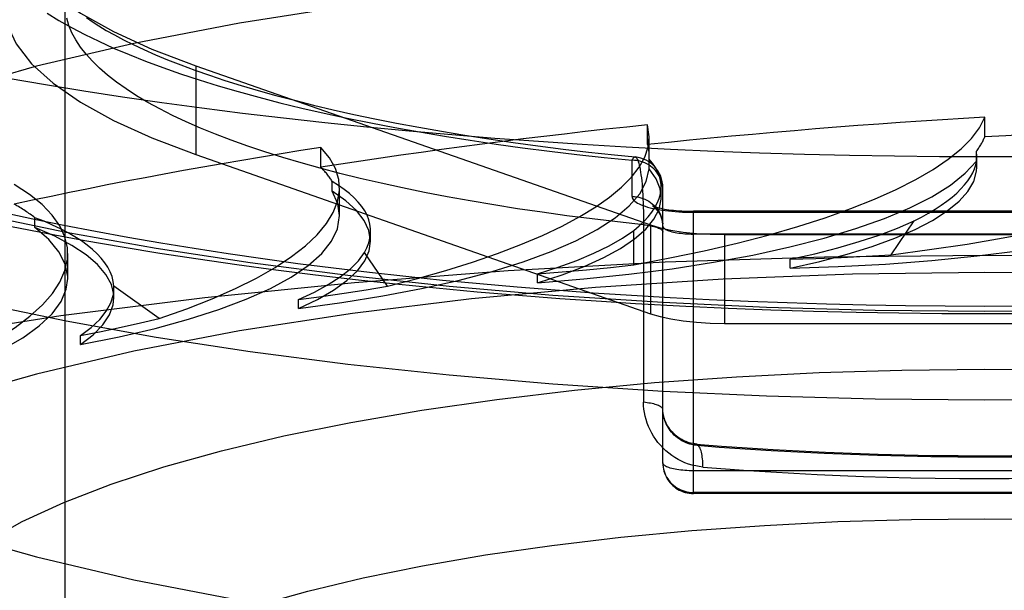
# Model space of a CAD drawing. Header units: inches. Extents: x 0 to 253, y 0 to 164.
# Tile 42 of 97: x 43.856 to 44.177, y 119.542 to 119.728. Entities that reach past the tile are written whole.
import ezdxf

# ---------------------------------------------------------------- set-up
doc = ezdxf.new("R2010")
doc.units = ezdxf.units.IN
doc.header["$LTSCALE"] = 13.9398122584
doc.header["$MEASUREMENT"] = 0
doc.linetypes.add('HIDDEN', pattern=[0.2, 0.1, -0.1])
doc.layers.get('0').update_dxf_attribs({"linetype": 'CONTINUOUS'})
doc.layers.add('DEFAULT_2', color=8, linetype='HIDDEN')

msp = doc.modelspace()

# ---------------------------------------------------------------- linework, layer by layer
at = {"color": 7, "linetype": 'Continuous'}
for p, q in [((44.0317603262, 119.6371268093), (44.0453263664, 119.636191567)), ((44.0453263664, 119.636191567), (44.0564389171, 119.635509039)), ((44.0564389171, 119.635509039), (44.0728389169, 119.6346049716))]:
    msp.add_line(p, q, dxfattribs=at)
for points in [[(43.67046438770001, 119.7263045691), (43.6784862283, 119.7211009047), (43.6869929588, 119.7160482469), (43.6958481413, 119.7112148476), (43.70502163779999, 119.7065954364), (43.7144140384, 119.7022151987), (43.7240212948, 119.698050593), (43.7337981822, 119.6940984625), (43.7437512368, 119.6903359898), (43.7538747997, 119.6867487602), (43.7641697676, 119.6833225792), (43.7746391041, 119.6800450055), (43.78528279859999, 119.6769065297), (43.7961065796, 119.6738976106), (43.8071060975, 119.6710128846), (43.8182819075, 119.6682465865), (43.8296309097, 119.6655947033), (43.8411530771, 119.663053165), (43.8528441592, 119.660619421), (43.8647025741, 119.6582907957)], [(43.8706904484, 119.6296822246), (43.84289599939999, 119.6354776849), (43.8167764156, 119.6417734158), (43.7924515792, 119.6485336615), (43.7700596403, 119.6557273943), (43.74969960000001, 119.6633148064), (43.7314911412, 119.6712600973), (43.7155103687, 119.679520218), (43.7018560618, 119.6880553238), (43.6905798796, 119.6968200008), (43.6817576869, 119.7057711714), (43.6754156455, 119.7148619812), (43.6716051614, 119.7240469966), (43.6713741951, 119.7257143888)], [(43.8764209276, 119.7047733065), (43.8639669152, 119.7068070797), (43.85172286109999, 119.7089245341)], [(44.1703263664, 119.6833198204), (44.155601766, 119.6833697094), (44.14088730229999, 119.6835193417), (44.1261930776, 119.6837686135), (44.1115291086, 119.6841173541), (44.0969053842, 119.6845653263), (44.0823319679, 119.6851122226), (44.06781886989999, 119.6857576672), (44.0533760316, 119.686501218), (44.0390133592, 119.6873423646), (44.0247406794, 119.6882805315), (44.01056775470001, 119.6893150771), (43.99650431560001, 119.6904452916), (43.9825600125, 119.6916703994), (43.96874439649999, 119.6929895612), (43.9550669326, 119.6944018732), (43.94153699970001, 119.6959063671), (43.92816387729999, 119.6975020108), (43.9149567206, 119.6991877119), (43.9019245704, 119.7009623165), (43.8890763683, 119.7028246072), (43.8764209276, 119.7047733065)], [(44.476685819, 119.70680708), (44.4642318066, 119.7047733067), (44.451576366, 119.7028246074), (44.4387281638, 119.7009623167), (44.4256960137, 119.6991877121), (44.4124888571, 119.697502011), (44.3991157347, 119.6959063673), (44.3855858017, 119.6944018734), (44.3719083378, 119.6929895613), (44.3580927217, 119.6916703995), (44.3441484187, 119.6904452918), (44.3300849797, 119.6893150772), (44.315912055, 119.6882805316), (44.3016393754, 119.6873423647), (44.28727670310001, 119.6865012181), (44.2728338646, 119.6857576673), (44.2583207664, 119.6851122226), (44.2437473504, 119.6845653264), (44.2291236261, 119.6841173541), (44.2144596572, 119.6837686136), (44.1997654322, 119.6835193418), (44.1850509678, 119.6833697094), (44.1703263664, 119.6833198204)], [(43.8647025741, 119.6582907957), (43.8767232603, 119.656065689), (43.8889031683, 119.6539424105), (43.90123659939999, 119.6519199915), (43.9137192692, 119.6499974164), (43.9263450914, 119.6481741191), (43.9391090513, 119.6464495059), (43.952004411, 119.6448233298), (43.9650253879, 119.6432953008), (43.9781645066, 119.6418653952), (43.99141485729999, 119.6405335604), (44.0047690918, 119.6392998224), (44.0182201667, 119.6381642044), (44.0317603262, 119.6371268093)], [(44.0728389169, 119.6346049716), (44.0866579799, 119.6339615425), (44.1005267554, 119.6334168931), (44.1144369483, 119.6329711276), (44.1283803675, 119.6326243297), (44.1423486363, 119.6323765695), (44.1563339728, 119.6322278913), (44.1703263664, 119.6321783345)], [(44.1703263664, 119.6321783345), (44.1844185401, 119.6322286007), (44.1985028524, 119.6323793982), (44.2125690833, 119.6326306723), (44.2266092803, 119.6329823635), (44.2406148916, 119.6334343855), (44.2545775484, 119.6339866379), (44.2684887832, 119.6346389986), (44.2842070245, 119.6355067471)], [(44.0653263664, 119.6067681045), (44.029460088, 119.6091113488), (43.9955959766, 119.6120298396), (43.9626188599, 119.6155638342), (43.93070420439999, 119.6196999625), (43.9000059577, 119.6244126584), (43.8706904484, 119.6296822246)], [(44.1703263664, 119.6038693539), (44.13456658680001, 119.6042020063), (44.09916894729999, 119.6051865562), (44.0653263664, 119.6067681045)], [(44.2753263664, 119.6067681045), (44.2414837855, 119.6051865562), (44.2060861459, 119.6042020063), (44.1703263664, 119.6038693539)]]:
    msp.add_lwpolyline(points, dxfattribs=at)
at = {"layer": 'DEFAULT_2', "color": 8, "linetype": 'HIDDEN'}
for p, q in [((43.8703263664, 118.6214982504), (43.8703263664, 119.7332788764)), ((43.9130207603, 119.7130171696), (43.9130207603, 119.6840393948)), ((43.9130207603, 119.7130171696), (44.0613322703, 119.661100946)), ((44.1703263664, 119.6898341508), (44.1703263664, 119.6962663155)), ((44.0603617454, 119.6873441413), (44.0603617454, 119.693776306)), ((44.0609045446, 119.6898427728), (44.0603617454, 119.693776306)), ((44.0609075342, 119.6835692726), (44.0609075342, 119.6898232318)), ((43.9537383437, 119.6799497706), (43.9537383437, 119.6863819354)), ((43.9130207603, 119.6840393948), (44.0613322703, 119.6321231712)), ((44.0553263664, 119.6703758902), (44.0553263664, 119.6822003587)), ((44.0608716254, 119.6825939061), (44.0609080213, 119.6835708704)), ((44.0608716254, 119.6793785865), (44.0608716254, 119.6825939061)), ((44.16762143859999, 119.6819183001), (44.16762143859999, 119.6851336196)), ((44.1677800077, 119.6833355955), (44.16762143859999, 119.6851336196)), ((44.1677812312, 119.680043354), (44.1677812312, 119.683322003)), ((44.1677791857, 119.6800349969), (44.16762143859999, 119.6819183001)), ((43.9574475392, 119.6720797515), (43.9574475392, 119.6752950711)), ((43.9598381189, 119.6641375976), (43.9598381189, 119.6730880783)), ((44.0647828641, 119.6701555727), (44.0647828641, 119.6735778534)), ((44.0653263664, 119.5834425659), (44.0653263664, 119.673316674)), ((43.8604916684, 119.6602435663), (43.8604916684, 119.6634588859)), ((44.07532636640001, 119.5734425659), (44.07532636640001, 119.6655402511)), ((44.2653263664, 119.6655402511), (44.07532636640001, 119.6655402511)), ((44.2653263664, 119.6651995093), (44.07532636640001, 119.6651995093)), ((44.0590308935, 119.6626478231), (44.0590360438, 119.6032179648)), ((44.0613322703, 119.661100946), (44.0613322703, 119.6321231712)), ((44.1397790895, 119.6513898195), (44.1472785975, 119.6623978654)), ((43.9699832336, 119.6557889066), (43.9699832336, 119.6590765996)), ((44.05589658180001, 119.6481069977), (44.05589658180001, 119.6592848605)), ((44.2653263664, 119.6581284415), (44.07532636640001, 119.6581284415)), ((44.0854546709, 119.6579525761), (44.0854546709, 119.6289748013)), ((44.0854546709, 119.6579525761), (44.2551980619, 119.6579525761)), ((43.87118475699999, 119.6436242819), (43.87118475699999, 119.6517331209)), ((43.9754909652, 119.6411040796), (43.9679914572, 119.6521121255)), ((44.1068307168, 119.6469873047), (44.1068307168, 119.6499116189)), ((44.0244405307, 119.6422461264), (44.0244405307, 119.6451704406)), ((43.8862613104, 119.6403003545), (43.8862341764, 119.6410976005)), ((43.9010053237, 119.6305938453), (43.8862341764, 119.6410976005)), ((43.8862627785, 119.6373798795), (43.8862627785, 119.6403041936)), ((43.94648301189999, 119.6338740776), (43.94648301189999, 119.6367983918)), ((44.0854546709, 119.6289748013), (44.2551980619, 119.6289748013)), ((43.8753268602, 119.6221255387), (43.8753268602, 119.6250498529)), ((44.2653263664, 119.5808543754), (44.07532636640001, 119.5808543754)), ((44.2653263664, 119.5737833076), (44.07532636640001, 119.5737833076)), ((44.2653263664, 119.5734425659), (44.07532636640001, 119.5734425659)), ((46.6078263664, 119.5424226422), (42.5543263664, 119.5424226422))]:
    msp.add_line(p, q, dxfattribs=at)
for points in [[(44.0653263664, 119.6357458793), (44.029460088, 119.6380891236), (43.9955959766, 119.6410076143), (43.9626188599, 119.644541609), (43.93070420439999, 119.6486777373), (43.9000059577, 119.6533904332), (43.8706904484, 119.6586599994), (43.84289599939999, 119.6644554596), (43.8167764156, 119.6707511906), (43.7924515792, 119.6775114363), (43.7700596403, 119.6847051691), (43.74969960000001, 119.6922925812), (43.7314911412, 119.7002378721), (43.7155103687, 119.7084979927), (43.7018560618, 119.7170330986), (43.6905798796, 119.7257977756), (43.6817576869, 119.7347489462), (43.6754156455, 119.743839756), (43.6716051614, 119.7530247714), (43.6703263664, 119.7622566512)], [(44.1703263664, 119.7460559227), (44.1272403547, 119.7455015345), (44.0849743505, 119.743880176), (44.0433312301, 119.7411763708), (44.00290236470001, 119.7374365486), (43.9640974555, 119.7326820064), (43.92726438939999, 119.7269726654), (43.8927889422, 119.7203501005), (43.8609671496, 119.7128906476), (43.8321460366, 119.7046545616), (43.806558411, 119.6957316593), (43.7844992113, 119.6861985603), (43.7661290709, 119.6761551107), (43.7516795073, 119.6656913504), (43.7412328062, 119.6549133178), (43.7349481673, 119.6439210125), (43.7328263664, 119.6328225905)], [(43.8664038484, 119.7363345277), (43.8753325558, 119.7301635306), (43.8861198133, 119.7241947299), (43.898672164, 119.7184856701), (43.9130207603, 119.7130171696)], [(43.8503263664, 119.7332788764), (43.8513439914, 119.7266946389), (43.8543713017, 119.7201518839), (43.85940813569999, 119.7136926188), (43.8664038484, 119.7073567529), (43.8753325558, 119.7011857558), (43.8861198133, 119.6952169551), (43.898672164, 119.6895078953), (43.9130207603, 119.6840393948)], [(43.8645083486, 119.7301637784), (43.8683163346, 119.7278328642), (43.87238929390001, 119.7255321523), (43.8767239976, 119.7232637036), (43.8813162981, 119.721029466), (43.8861625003, 119.7188314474), (43.8912580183, 119.7166715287), (43.8965987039, 119.7145516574), (43.902179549, 119.7124736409), (43.9079959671, 119.7104393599), (43.914042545, 119.7084505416), (43.9203142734, 119.7065089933), (43.9268053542, 119.704616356), (43.93351037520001, 119.7027743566), (43.9404231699, 119.7009845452), (43.9475379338, 119.6992485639), (43.95484816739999, 119.6975678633), (43.9623477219, 119.6959439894), (43.9700297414, 119.6943782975), (43.9778876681, 119.6928722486), (43.98591446, 119.6914270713), (43.9941034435, 119.6900440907), (44.00244695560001, 119.6887244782), (44.0109374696, 119.6874695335), (44.0195679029, 119.6862801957), (44.028332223, 119.6851574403), (44.0372197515, 119.6841024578), (44.0462162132, 119.6831169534), (44.0553263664, 119.6822003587)], [(44.0590360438, 119.6611735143), (44.0505832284, 119.6620864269), (44.0422420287, 119.6630656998), (44.0340202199, 119.6641104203), (44.0259254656, 119.6652196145), (44.0179653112, 119.6663922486), (44.0101471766, 119.6676272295), (44.00247834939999, 119.668923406), (43.9949659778, 119.67027957), (43.9876170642, 119.6716944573), (43.9804384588, 119.6731667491), (43.973436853, 119.674695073), (43.9666187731, 119.6762780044), (43.9599905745, 119.6779140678), (43.9535584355, 119.6796017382), (43.9473283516, 119.6813394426), (43.9413061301, 119.683125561), (43.93549738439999, 119.6849584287), (43.9299075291, 119.6868363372), (43.9245417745, 119.688757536), (43.9194051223, 119.6907202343), (43.9145023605, 119.6927226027), (43.90983805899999, 119.6947627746), (43.90541656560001, 119.6968388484), (43.9012420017, 119.698948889), (43.8973182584, 119.7010909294), (43.8936489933, 119.7032629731), (43.8902376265, 119.7054629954), (43.8870873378, 119.7076889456), (43.8842010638, 119.7099387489), (43.8815814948, 119.7122103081), (43.8792310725, 119.7145015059), (43.8771519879, 119.7168102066), (43.875346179, 119.7191342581), (43.8738153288, 119.7214714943), (43.8725608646, 119.7238197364), (43.8715839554, 119.7261767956), (43.870885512, 119.7285404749)], [(43.87727320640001, 119.7287591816), (43.8791676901, 119.7274428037), (43.8813150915, 119.7260531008), (43.88372259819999, 119.7245983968), (43.88639431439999, 119.7230878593), (43.8893342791, 119.7215296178), (43.892543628, 119.7199323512), (43.8960224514, 119.7183042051), (43.89977081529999, 119.7166524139), (43.90378761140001, 119.7149839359), (43.9080703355, 119.7133055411), (43.9126152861, 119.7116237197), (43.9174187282, 119.7099442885), (43.9224751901, 119.7082730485), (43.927780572, 119.7066147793), (43.9333295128, 119.7049742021), (43.9391158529, 119.7033558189), (43.9451319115, 119.7017641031), (43.9513725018, 119.700202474), (43.9578313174, 119.6986743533), (43.96450095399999, 119.6971831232), (43.97137291, 119.6957320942), (43.9784410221, 119.6943238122), (43.9856982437, 119.6929608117), (43.9931365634, 119.6916456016), (44.0007472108, 119.6903806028), (44.0085232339, 119.6891677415), (44.0164570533, 119.6880089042), (44.0245402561, 119.6869059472), (44.0327639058, 119.6858606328), (44.0411204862, 119.6848743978), (44.0496013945, 119.6839486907), (44.0563025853, 119.6832689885)], [(44.0553263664, 119.6822003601), (44.05551222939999, 119.6825830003), (44.0556997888, 119.6828819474), (44.0558869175, 119.6830966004), (44.0560735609, 119.6832263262), (44.05625909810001, 119.6832708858), (44.05630251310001, 119.6832689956)], [(44.0653263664, 119.6725411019), (44.0653008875, 119.6732301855), (44.0652245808, 119.6739157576), (44.0650978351, 119.6745943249), (44.0649212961, 119.6752624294), (44.06469586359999, 119.6759166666), (44.0644226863, 119.6765537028), (44.0641031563, 119.6771702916), (44.0637389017, 119.6777632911), (44.0633317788, 119.6783296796), (44.0628838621, 119.6788665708), (44.0623974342, 119.6793712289), (44.0618749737, 119.6798410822), (44.06131914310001, 119.6802737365), (44.0607327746, 119.680666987), (44.0601188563, 119.6810188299), (44.0594805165, 119.6813274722), (44.0588210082, 119.6815913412), (44.058143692, 119.6818090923), (44.0574520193, 119.6819796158), (44.0567495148, 119.6821020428), (44.05603975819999, 119.6821757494), (44.0553263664, 119.6822003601)], [(44.0563025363, 119.6832689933), (44.0564429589, 119.6832303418), (44.0566245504, 119.6831050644), (44.0568032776, 119.6828957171), (44.0569785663, 119.6826032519), (44.0571498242, 119.6822288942), (44.05731651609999, 119.6817741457), (44.05747806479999, 119.6812407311), (44.0576339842, 119.6806306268), (44.0577837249, 119.6799459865), (44.0579268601, 119.6791891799), (44.0580628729, 119.6783627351), (44.0581913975, 119.6774693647), (44.0583119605, 119.6765119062), (44.0584242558, 119.6754933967), (44.0585278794, 119.6744167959), (44.058622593, 119.6732852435), (44.05870805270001, 119.6721018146), (44.05878408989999, 119.6708696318), (44.0588503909, 119.6695920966), (44.0589068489, 119.6682725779), (44.0589532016, 119.6669147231), (44.0589894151, 119.6655222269), (44.05901529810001, 119.664098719), (44.0590308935, 119.6626478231)], [(43.94648301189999, 119.6338740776), (43.96056457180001, 119.6357549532), (43.9739388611, 119.6379046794), (43.9866443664, 119.6403312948), (43.9985656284, 119.6430106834), (44.0096207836, 119.6459283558), (44.0197475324, 119.6490634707), (44.0288722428, 119.6523979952), (44.0369470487, 119.6559090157), (44.0439106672, 119.659575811), (44.0497297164, 119.6633737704), (44.05435642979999, 119.6672808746), (44.057772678, 119.6712686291), (44.0599401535, 119.6752967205), (44.0608716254, 119.6793785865)], [(44.0244405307, 119.6422461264), (44.0395700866, 119.6434655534), (44.05418349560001, 119.6449815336), (44.06832405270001, 119.646800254), (44.0818618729, 119.6489031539), (44.0947066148, 119.6512796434), (44.10678294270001, 119.6539119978), (44.1180062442, 119.6567857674), (44.1283140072, 119.6598805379), (44.1376319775, 119.6631786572), (44.1459107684, 119.666657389), (44.1530885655, 119.670297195), (44.1591283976, 119.6740708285), (44.1639654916, 119.6779403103), (44.16762143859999, 119.6819183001)], [(44.0647802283, 119.6701574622), (44.0644560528, 119.6728362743), (44.063159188, 119.6761166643), (44.0608716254, 119.6793785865)], [(44.1068307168, 119.6469873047), (44.1164909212, 119.6491783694), (44.1254094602, 119.6515413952), (44.1336092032, 119.6540841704), (44.1410215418, 119.6567833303), (44.1475964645, 119.65962434), (44.15330104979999, 119.6625884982), (44.1580924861, 119.6656587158), (44.1619504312, 119.6688156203), (44.1648430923, 119.6720413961), (44.1667620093, 119.6753142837), (44.1676857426, 119.6786031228), (44.1677791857, 119.6800349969)], [(44.1068307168, 119.6469873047), (44.1225485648, 119.6475082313), (44.1379570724, 119.6483444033), (44.15310302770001, 119.6494999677), (44.1678460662, 119.6509624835), (44.182090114, 119.6527255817), (44.1957490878, 119.6547751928), (44.20872996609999, 119.6571008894), (44.22095749, 119.6596853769), (44.2323466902, 119.6625146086), (44.2428336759, 119.6655684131), (44.2523444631, 119.6688303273), (44.2608243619, 119.6722751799), (44.2681841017, 119.6758684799), (44.2744534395, 119.6796217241)], [(43.96998101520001, 119.6557886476), (43.9694332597, 119.6592652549), (43.9678887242, 119.6625525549), (43.9653669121, 119.6657979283), (43.9618888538, 119.6689701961), (43.9574475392, 119.6720797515)], [(43.9598382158, 119.6641369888), (43.9592688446, 119.6680180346), (43.9574475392, 119.6720797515)], [(44.0244405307, 119.6422461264), (44.0324839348, 119.6448380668), (44.0396815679, 119.6475660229), (44.0460507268, 119.6504386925), (44.0515395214, 119.6534299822), (44.0561084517, 119.6565233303), (44.05973764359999, 119.65969884), (44.0623964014, 119.6629377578), (44.06407768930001, 119.6662200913), (44.0647621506, 119.6695268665), (44.0647802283, 119.6701574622)], [(44.0553263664, 119.6703758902), (44.0553626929, 119.6700637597), (44.0554714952, 119.6697534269), (44.0556531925, 119.6694441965), (44.0559065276, 119.6691381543), (44.0562308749, 119.6688368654), (44.0566247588, 119.6685411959), (44.057087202, 119.6682521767), (44.0576160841, 119.6679708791), (44.058209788, 119.6676984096), (44.0588658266, 119.6674356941), (44.0595821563, 119.6671837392), (44.0603558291, 119.6669434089), (44.0611843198, 119.6667156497), (44.0620643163, 119.6665012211), (44.0629928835, 119.6663009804), (44.0639663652, 119.6661155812), (44.0649814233, 119.6659457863), (44.0660341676, 119.665792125), (44.06712102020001, 119.6656552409), (44.06823770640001, 119.6655355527), (44.069380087, 119.6654336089), (44.0705441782, 119.6653496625), (44.0717266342, 119.6652840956), (44.0729214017, 119.6652370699), (44.07412041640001, 119.6652089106), (44.07532636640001, 119.6651995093)], [(44.0553263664, 119.6703758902), (44.05603975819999, 119.6703512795), (44.0567495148, 119.6702775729), (44.0574520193, 119.6701551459), (44.058143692, 119.6699846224), (44.0588210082, 119.6697668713), (44.0594805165, 119.6695030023), (44.0601188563, 119.66919436), (44.0607327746, 119.6688425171), (44.06131914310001, 119.6684492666), (44.0618749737, 119.6680166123), (44.0623974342, 119.667546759), (44.0628838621, 119.6670421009), (44.0633317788, 119.6665052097), (44.0637389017, 119.6659388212), (44.0641031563, 119.6653458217), (44.0644226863, 119.6647292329), (44.06469586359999, 119.6640921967), (44.0649212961, 119.6634379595), (44.0650978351, 119.662769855), (44.0652245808, 119.6620912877), (44.0653008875, 119.6614057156)], [(44.0620724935, 119.6672615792), (44.0620418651, 119.6672786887), (44.0620372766, 119.6672811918), (44.0620716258, 119.6672648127), (44.0621476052, 119.6672311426), (44.0622686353, 119.6671814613), (44.0624383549, 119.6671170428), (44.0626597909, 119.6670394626), (44.06293642, 119.6669501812), (44.06327005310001, 119.6668512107), (44.063662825, 119.6667443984), (44.0641149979, 119.6666320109), (44.0646268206, 119.6665161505), (44.0651969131, 119.6663991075), (44.0658234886, 119.6662830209), (44.06650380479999, 119.6661699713), (44.0672344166, 119.6660619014), (44.068011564, 119.6659605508), (44.0688306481, 119.6658675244), (44.0696873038, 119.6657841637), (44.0705764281, 119.6657116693), (44.07149308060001, 119.6656510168), (44.0724317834, 119.665603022), (44.073387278, 119.6655682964), (44.07435331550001, 119.6655472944), (44.07532636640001, 119.6655402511)], [(44.0653263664, 119.660716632), (44.0652994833, 119.6613983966), (44.065218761, 119.6620769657), (44.0650835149, 119.6627509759), (44.0648974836, 119.6634029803), (44.0646669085, 119.664020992), (44.06440164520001, 119.6645924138), (44.0641147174, 119.6651061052), (44.0638183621, 119.6655578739), (44.0635279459, 119.6659420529), (44.06325119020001, 119.6662646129), (44.0629975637, 119.6665282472), (44.0627699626, 119.6667413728), (44.0625711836, 119.6669103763), (44.0624025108, 119.6670414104), (44.0622640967, 119.6671401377), (44.0621573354, 119.6672103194), (44.0620824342, 119.6672558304), (44.0620724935, 119.6672615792)], [(44.1703263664, 119.6345294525), (44.1574041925, 119.6345732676), (44.1444994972, 119.6347044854), (44.1316078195, 119.6349231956), (44.1187425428, 119.6352291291), (44.1059126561, 119.6356221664), (44.09312688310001, 119.6361019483), (44.0803940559, 119.6366682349), (44.0677228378, 119.6373205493), (44.0551219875, 119.6380585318), (44.04260004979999, 119.6388815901), (44.0301656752, 119.6397892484), (44.017827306, 119.6407807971), (44.0055935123, 119.6418556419), (43.9934725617, 119.6430129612), (43.98147287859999, 119.6442520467), (43.9696025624, 119.645571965), (43.9578698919, 119.6469718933), (43.9462827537, 119.6484507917), (43.9348492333, 119.6500077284), (43.9235770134, 119.6516415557), (43.9124739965, 119.6533512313), (43.9015476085, 119.6551355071), (43.8908055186, 119.656993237), (43.8802549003, 119.6589230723), (43.8699031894, 119.660923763), (43.8597572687, 119.6629938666), (43.8498243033, 119.6651320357)], [(43.8753268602, 119.6221255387), (43.8879325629, 119.6246107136), (43.8996613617, 119.6273288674), (43.9105457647, 119.6302896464), (43.9204882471, 119.6334641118), (43.9294179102, 119.636834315), (43.9372873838, 119.6403769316), (43.9440362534, 119.6440708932), (43.9496327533, 119.647891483), (43.954030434, 119.6518155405), (43.9572129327, 119.6558173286), (43.9591479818, 119.6598730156), (43.9598382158, 119.6641369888)], [(43.8862608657, 119.6373781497), (43.8862181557, 119.6383450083), (43.8854321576, 119.6416502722), (43.8836504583, 119.6449292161), (43.8808928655, 119.6481624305), (43.8771662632, 119.6513303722), (43.8725053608, 119.6544131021), (43.8669517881, 119.6573808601), (43.8604916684, 119.6602435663)], [(43.8711845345, 119.6436262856), (43.87117149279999, 119.6442176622), (43.8703560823, 119.6482987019), (43.86829663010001, 119.6523483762), (43.8650104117, 119.6563254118), (43.8604916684, 119.6602435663)], [(44.0590360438, 119.6611735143), (44.0596418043, 119.6611047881), (44.0602286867, 119.6610258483), (44.0607941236, 119.6609370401), (44.06133564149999, 119.660838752), (44.0618508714, 119.6607314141), (44.0623375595, 119.6606154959), (44.0627935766, 119.6604915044), (44.0632169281, 119.6603599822), (44.0636057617, 119.6602215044), (44.0639583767, 119.660076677), (44.0642732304, 119.6599261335), (44.0645489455, 119.6597705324), (44.0647843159, 119.6596105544), (44.0649783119, 119.6594468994), (44.0651300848, 119.6592802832), (44.0652389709, 119.6591114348), (44.0653044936, 119.6589410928), (44.0653263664, 119.6587700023)], [(44.0613322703, 119.661100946), (44.0644340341, 119.6601797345), (44.0679565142, 119.6594101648), (44.07194964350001, 119.6587857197), (44.0762636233, 119.6583259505), (44.0807486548, 119.6580504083), (44.0854546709, 119.6579525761)], [(44.0653263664, 119.660716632), (44.0653518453, 119.6605319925), (44.065428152, 119.660348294), (44.0655548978, 119.6601664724), (44.0657314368, 119.6599874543), (44.0659568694, 119.6598121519), (44.0662300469, 119.6596414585), (44.066549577, 119.6594762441), (44.0669138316, 119.6593173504), (44.0673209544, 119.6591655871), (44.0677688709, 119.6590217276), (44.06825529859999, 119.6588865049), (44.0687777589, 119.6587606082), (44.0693335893, 119.6586446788), (44.0699199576, 119.6585393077), (44.07053387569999, 119.6584450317), (44.0711722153, 119.6583623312), (44.0718317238, 119.6582916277), (44.0725090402, 119.6582332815), (44.07320071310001, 119.6581875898), (44.07390321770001, 119.6581547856), (44.0746129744, 119.6581350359), (44.07532636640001, 119.6581284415)], [(44.106845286, 119.6499150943), (44.1148604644, 119.651708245), (44.12237635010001, 119.6536199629), (44.12940346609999, 119.655653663), (44.1359102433, 119.6577991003), (44.1418651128, 119.6600460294), (44.1472785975, 119.6623978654)], [(44.02445254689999, 119.645174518), (44.031142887, 119.6473006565), (44.0372619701, 119.6495211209), (44.042817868, 119.6518397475), (44.0477863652, 119.6542450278), (44.0521432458, 119.6567254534), (44.05589658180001, 119.6592848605)], [(43.94648301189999, 119.6338740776), (43.9526652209, 119.636788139), (43.9579232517, 119.6397981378), (43.9622683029, 119.642913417), (43.9656667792, 119.6461059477), (43.9680908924, 119.6493576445), (43.9695344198, 119.6526480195), (43.96998101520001, 119.6557886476)], [(44.1703263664, 119.6511337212), (44.11803208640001, 119.6505739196), (44.0660950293, 119.6488983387), (44.0148699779, 119.6461184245), (43.9647068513, 119.6422531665), (43.9159483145, 119.6373289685), (43.8689274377, 119.6313794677), (43.8239654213, 119.6244453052), (43.7813694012, 119.6165738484), (43.7414303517, 119.6078188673), (43.7044210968, 119.5982401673), (43.6705944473, 119.5879031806), (43.64018147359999, 119.5768785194), (43.6133899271, 119.5652414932), (43.5904028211, 119.5530715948), (43.571377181, 119.5404519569), (43.5564429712, 119.5274687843), (43.5457022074, 119.5142107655), (43.53922826, 119.5007684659), (43.5370653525, 119.4872337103)], [(43.9464921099, 119.6368029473), (43.9516543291, 119.6391974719), (43.9561906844, 119.6416592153), (43.9601065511, 119.644192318), (43.9633858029, 119.6467843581), (43.9660123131, 119.6494229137), (43.9679914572, 119.6521121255)], [(44.106845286, 119.6499150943), (44.1151807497, 119.6501480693), (44.1234482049, 119.6504715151), (44.1316476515, 119.6508854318), (44.1397790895, 119.6513898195)], [(44.80358738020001, 119.4872337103), (44.8014244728, 119.5007684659), (44.7949505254, 119.5142107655), (44.7842097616, 119.5274687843), (44.7692755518, 119.5404519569), (44.7502499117, 119.5530715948), (44.72726280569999, 119.5652414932), (44.7004712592, 119.5768785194), (44.6700582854, 119.5879031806), (44.63623163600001, 119.5982401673), (44.5992223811, 119.6078188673), (44.5592833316, 119.6165738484), (44.51668731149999, 119.6244453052), (44.471725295, 119.6313794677), (44.4247044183, 119.6373289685), (44.37594588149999, 119.6422531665), (44.3257827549, 119.6461184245), (44.2745577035, 119.6488983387), (44.2226206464, 119.6505739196), (44.1703263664, 119.6511337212)], [(44.02445254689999, 119.645174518), (44.0325050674, 119.6457785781), (44.0404299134, 119.646468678), (44.0482270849, 119.6472448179), (44.05589658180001, 119.6481069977)], [(44.1703263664, 119.6455996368), (44.1272403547, 119.6450452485), (44.0849743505, 119.6434238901), (44.0433312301, 119.6407200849), (44.00290236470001, 119.6369802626), (43.9640974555, 119.6322257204), (43.92726438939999, 119.6265163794), (43.8927889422, 119.6198938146), (43.8609671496, 119.6124343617), (43.8321460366, 119.6041982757), (43.806558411, 119.5952753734), (43.7844992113, 119.5857422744), (43.7661290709, 119.5756988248), (43.7516795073, 119.5652350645), (43.7412328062, 119.5544570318), (43.7349481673, 119.5434647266), (43.7328263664, 119.5323663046)], [(43.8131341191, 119.6073574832), (43.8238809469, 119.6103714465), (43.83360788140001, 119.6135754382), (43.8423404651, 119.616980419), (43.8500020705, 119.6205535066), (43.8565349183, 119.6242738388), (43.8619080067, 119.6281163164), (43.8660759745, 119.632057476), (43.8690241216, 119.6360715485), (43.8707222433, 119.6401336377), (43.8711845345, 119.6436262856)], [(44.6078263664, 119.5323663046), (44.60570456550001, 119.5434647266), (44.5994199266, 119.5544570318), (44.5889732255, 119.5652350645), (44.5745236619, 119.5756988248), (44.55615352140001, 119.5857422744), (44.5340943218, 119.5952753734), (44.5085066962, 119.6041982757), (44.47968558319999, 119.6124343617), (44.4478637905, 119.6198938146), (44.4133883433, 119.6265163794), (44.37655527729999, 119.6322257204), (44.3377503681, 119.6369802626), (44.29732150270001, 119.6407200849), (44.2556783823, 119.6434238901), (44.2134123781, 119.6450452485), (44.1703263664, 119.6455996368)], [(43.9464921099, 119.6368029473), (43.9540170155, 119.6377597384), (43.9613584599, 119.6387955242), (43.9685164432, 119.6399103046), (43.9754909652, 119.6411040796)], [(43.8753268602, 119.6221255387), (43.8794600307, 119.6252731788), (43.8826186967, 119.628473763), (43.884807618, 119.6317369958), (43.886012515, 119.635033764), (43.8862608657, 119.6373781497)], [(43.8753327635, 119.6250547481), (43.8788100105, 119.6276449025), (43.88162580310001, 119.6302731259), (43.883782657, 119.6329437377), (43.88527302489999, 119.6356437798), (43.8860893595, 119.6383602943), (43.8862613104, 119.6403003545)], [(44.1703263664, 119.6328471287), (44.13456658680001, 119.6331797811), (44.09916894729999, 119.634164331), (44.0653263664, 119.6357458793)], [(44.2753263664, 119.6357458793), (44.2414837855, 119.634164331), (44.2060861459, 119.6331797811), (44.1703263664, 119.6328471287)], [(44.1832487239, 119.6345732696), (44.1703263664, 119.6345294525)], [(43.7328263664, 119.6328225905), (43.7349481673, 119.6217241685), (43.7412328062, 119.6107318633), (43.7516795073, 119.5999538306), (43.7661290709, 119.5894900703), (43.7844992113, 119.5794466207), (43.806558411, 119.5699135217), (43.8321460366, 119.5609906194), (43.8609671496, 119.5527545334), (43.8927889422, 119.5452950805), (43.92726438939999, 119.5386725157), (43.9640974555, 119.5329631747), (44.00290236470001, 119.5282086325), (44.0433312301, 119.5244688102), (44.0849743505, 119.521765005), (44.1272403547, 119.5201436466), (44.1703263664, 119.5195892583)], [(44.0613322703, 119.6321231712), (44.0644340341, 119.6312019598), (44.0679565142, 119.63043239), (44.07194964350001, 119.6298079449), (44.0762636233, 119.6293481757), (44.0807486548, 119.6290726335), (44.0854546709, 119.6289748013)], [(43.8753327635, 119.6250547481), (43.8821014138, 119.6263351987), (43.8886363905, 119.6276851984), (43.8949376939, 119.6291047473), (43.9010053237, 119.6305938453)], [(43.8447188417, 119.557747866), (43.8563619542, 119.5642706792), (43.8699532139, 119.570530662), (43.8853818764, 119.5764919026), (43.9025481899, 119.5821106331), (43.9213614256, 119.5873640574), (43.9417347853, 119.5922237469), (43.96355672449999, 119.5966628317), (43.9867584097, 119.6006556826), (44.0111249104, 119.6041701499), (44.03649974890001, 119.6071699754), (44.0626387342, 119.6096418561), (44.0893236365, 119.611558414), (44.1163200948, 119.6129256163), (44.1432826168, 119.6137399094), (44.1703263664, 119.6140024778)], [(44.1703263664, 119.6140024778), (44.1973907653, 119.6137394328), (44.22437097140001, 119.61292408), (44.2513827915, 119.6115550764), (44.2780788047, 119.6096364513), (44.3042224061, 119.6071625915), (44.3295969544, 119.6041610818), (44.3539581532, 119.6006456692), (44.3771523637, 119.5966522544), (44.39896741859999, 119.5922128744), (44.4193346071, 119.5873528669), (44.4381439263, 119.5820986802), (44.4553070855, 119.5764790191), (44.4707324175, 119.5705167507), (44.4843200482, 119.5642558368), (44.4959586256, 119.5577324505)], [(44.0653263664, 119.6008144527), (44.0653044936, 119.6009855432), (44.0652389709, 119.6011558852), (44.0651300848, 119.6013247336), (44.0649783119, 119.6014913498), (44.0647843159, 119.6016550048), (44.0645489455, 119.6018149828), (44.0642732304, 119.6019705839), (44.0639583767, 119.6021211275), (44.0636057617, 119.6022659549), (44.0632169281, 119.6024044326), (44.0627935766, 119.6025359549), (44.0623375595, 119.6026599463), (44.0618508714, 119.6027758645), (44.06133564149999, 119.6028832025), (44.0607941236, 119.6029814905), (44.0602286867, 119.6030702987), (44.0596418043, 119.6031492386), (44.0590360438, 119.6032179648)], [(44.0783908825, 119.5820949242), (44.0772115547, 119.582229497), (44.0760368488, 119.58243727), (44.0748640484, 119.582718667), (44.073701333, 119.5830723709), (44.0725541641, 119.5834979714), (44.0714277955, 119.583993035), (44.0703276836, 119.584556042), (44.0692585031, 119.5851837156), (44.0682253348, 119.5858735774), (44.0672322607, 119.5866216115), (44.0662839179, 119.587424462), (44.0653836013, 119.5882775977), (44.0645355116, 119.5891766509), (44.0637414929, 119.590117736), (44.0630044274, 119.5910964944), (44.0623253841, 119.5921099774), (44.0617058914, 119.5931550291), (44.06114748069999, 119.5942279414), (44.0606515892, 119.5953261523), (44.0602200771, 119.5964431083), (44.0598552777, 119.5975734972), (44.05955727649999, 119.5987110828), (44.0593274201, 119.5998496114), (44.05916435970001, 119.6009838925), (44.0590671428, 119.6021057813), (44.0590360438, 119.6032179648)], [(44.0758311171, 119.5896289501), (44.0750999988, 119.5897381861), (44.07436781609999, 119.5898987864), (44.0736403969, 119.5901098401), (44.07292277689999, 119.5903699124), (44.0722201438, 119.5906768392), (44.0715374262, 119.5910278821), (44.0708793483, 119.5914196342), (44.0702503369, 119.5918480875), (44.0696539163, 119.5923090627), (44.0690937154, 119.5927975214), (44.0685709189, 119.5933099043), (44.0680869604, 119.5938421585), (44.0676425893, 119.5943906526), (44.0672383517, 119.5949517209), (44.06687448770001, 119.5955218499), (44.0665511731, 119.5960972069), (44.0662674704, 119.5966757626), (44.0660227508, 119.5972550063), (44.0658159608, 119.5978336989), (44.06564624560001, 119.5984106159), (44.06551307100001, 119.598984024), (44.06541587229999, 119.5995525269), (44.0653541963, 119.6001146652), (44.0653275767, 119.6006696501), (44.0653263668, 119.6008120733)], [(44.07532636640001, 119.5892905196), (44.0747182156, 119.5894106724), (44.0741101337, 119.5895677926), (44.0735041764, 119.5897623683), (44.0729034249, 119.5899935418), (44.0723107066, 119.5902604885), (44.0717287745, 119.5905620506), (44.0711603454, 119.5908968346), (44.07060796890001, 119.5912632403), (44.07007411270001, 119.5916594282), (44.0695610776, 119.5920834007), (44.0690710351, 119.5925329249), (44.0686059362, 119.5930057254), (44.06816770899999, 119.5934991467), (44.06775751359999, 119.5940111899), (44.0673766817, 119.5945393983), (44.0670258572, 119.5950821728), (44.0667057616, 119.595637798), (44.0664172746, 119.5962042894), (44.0661609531, 119.5967801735), (44.0659381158, 119.5973621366), (44.0657495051, 119.5979472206), (44.0655956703, 119.5985323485), (44.0654767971, 119.5991142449), (44.0653926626, 119.5996903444), (44.0653427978, 119.6002576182), (44.0653263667, 119.6008119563)], [(44.07615657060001, 119.5895967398), (44.0759777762, 119.5895934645), (44.0757624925, 119.5895428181), (44.0755449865, 119.5894416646), (44.07532636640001, 119.5892905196)], [(44.07532636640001, 119.5892902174), (44.0837252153, 119.5886244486), (44.09218559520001, 119.5880209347), (44.1007106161, 119.5874794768), (44.1092909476, 119.5870006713), (44.1179206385, 119.5865849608), (44.1265926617, 119.5862326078), (44.1353005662, 119.5859439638), (44.1440366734, 119.585719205), (44.1527933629, 119.5855586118), (44.1615640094, 119.5854622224), (44.1703418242, 119.5854301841), (44.1791196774, 119.5854624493), (44.1878905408, 119.5855590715), (44.19664732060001, 119.5857198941), (44.2053828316, 119.5859448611), (44.21409032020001, 119.5862337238), (44.2227631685, 119.5865863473), (44.2313937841, 119.587002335), (44.2399761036, 119.5874815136), (44.2484989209, 119.5880230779), (44.256947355, 119.5886260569), (44.2653263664, 119.5892907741)], [(44.0783908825, 119.5820949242), (44.0783830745, 119.5827777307), (44.0783596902, 119.5834445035), (44.0783208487, 119.5840918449), (44.07826674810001, 119.5847164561), (44.07819766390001, 119.5853151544), (44.0781139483, 119.5858848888), (44.0780160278, 119.5864227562), (44.0779044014, 119.5869260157), (44.0777796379, 119.5873921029), (44.0776423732, 119.5878186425), (44.0774933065, 119.5882034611), (44.07733319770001, 119.5885445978), (44.0771628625, 119.5888403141), (44.0769831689, 119.5890891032), (44.0767950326, 119.5892896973), (44.0765994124, 119.5894410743), (44.076397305, 119.5895424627), (44.0761897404, 119.5895933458), (44.0758311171, 119.5896289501)], [(44.0761567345, 119.5895967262), (44.0844633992, 119.5889379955), (44.09284215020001, 119.5883401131), (44.1012862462, 119.5878036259), (44.1097884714, 119.5873290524), (44.11834165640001, 119.5869168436), (44.1269385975, 119.58656739), (44.135572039, 119.5862810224), (44.144234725, 119.5860580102), (44.15291935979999, 119.5858985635), (44.1616186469, 119.5858028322), (44.1703252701, 119.5857709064), (44.1790319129, 119.5858028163), (44.1877312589, 119.5858985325), (44.1964159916, 119.5860579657), (44.2050788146, 119.586280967), (44.2137124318, 119.5865673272), (44.2223095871, 119.5869167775), (44.23086302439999, 119.5873289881), (44.2393655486, 119.5878035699), (44.2478099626, 119.5883400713), (44.25618902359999, 119.5889379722), (44.2644959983, 119.5895967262)], [(44.0653263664, 119.5834425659), (44.0653517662, 119.5827545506), (44.0654279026, 119.5820695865), (44.0655545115, 119.5813910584), (44.0657309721, 119.5807227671), (44.0659563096, 119.5800684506), (44.0662294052, 119.5794313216), (44.0665488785, 119.578814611), (44.0669130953, 119.5782214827), (44.06732018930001, 119.577654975), (44.0677680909, 119.5771179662), (44.0682545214, 119.5766131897), (44.06877699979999, 119.5761432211), (44.0693328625, 119.5757104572), (44.0699192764, 119.575317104), (44.0705332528, 119.5749651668), (44.0711716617, 119.5746564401), (44.0718312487, 119.574392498), (44.0725086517, 119.5741746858), (44.0732004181, 119.574004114), (44.0739030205, 119.5738816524), (44.0746128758, 119.5738079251), (44.07532636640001, 119.5737833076)], [(44.07532636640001, 119.5808543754), (44.0746129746, 119.5808609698), (44.07390321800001, 119.5808807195), (44.0732007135, 119.5809135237), (44.0725090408, 119.5809592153), (44.0718317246, 119.5810175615), (44.0711722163, 119.581088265), (44.07053387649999, 119.5811709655), (44.0699199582, 119.5812652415), (44.0693335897, 119.5813706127), (44.0687777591, 119.581486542), (44.06825529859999, 119.5816124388), (44.0677688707, 119.5817476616), (44.067320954, 119.5818915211), (44.0669138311, 119.5820432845), (44.06654957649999, 119.5822021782), (44.0662300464, 119.5823673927), (44.0659568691, 119.582538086), (44.0657314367, 119.5827133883), (44.0655548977, 119.5828924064), (44.065428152, 119.583074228), (44.06535184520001, 119.5832579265), (44.0653263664, 119.5834425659)], [(44.0653494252, 119.5827638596), (44.0654176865, 119.5820942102), (44.0655314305, 119.5814278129), (44.06568614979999, 119.5807843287), (44.0658675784, 119.5801973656), (44.0660838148, 119.5796248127), (44.0663587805, 119.5790173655), (44.0666705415, 119.5784349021), (44.0669789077, 119.5779362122), (44.0673101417, 119.5774642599), (44.067694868, 119.5769803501), (44.0681244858, 119.5765047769), (44.068607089, 119.5760363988), (44.06911845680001, 119.5756028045), (44.0696172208, 119.5752324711), (44.0701339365, 119.5748962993), (44.0706964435, 119.5745789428), (44.0712932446, 119.5742919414), (44.0719221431, 119.5740398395), (44.0725790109, 119.5738273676), (44.0732597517, 119.5736584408), (44.0739579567, 119.5735366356), (44.0746672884, 119.5734643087), (44.07532636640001, 119.5734425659)], [(44.0783908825, 119.5820949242), (44.0857233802, 119.5815106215), (44.093120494, 119.5809743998), (44.1005818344, 119.5804865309), (44.1080898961, 119.5800483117), (44.1156213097, 119.5796609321), (44.1231918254, 119.5793234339), (44.1307953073, 119.5790361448), (44.138475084, 119.5787979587), (44.1462785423, 119.5786089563), (44.1541890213, 119.5784715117), (44.1622074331, 119.5783875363), (44.1703263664, 119.5783590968)], [(44.1703263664, 119.5783590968), (44.178309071, 119.5783865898), (44.1861949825, 119.5784677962), (44.1939565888, 119.5786003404), (44.20165611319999, 119.5787836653), (44.2093543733, 119.5790189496), (44.21702706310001, 119.5793056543), (44.2246760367, 119.5796439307), (44.2322835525, 119.5800330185), (44.2398235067, 119.5804712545), (44.2473239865, 119.5809600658), (44.254808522, 119.5815014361), (44.2622618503, 119.5820949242)], [(43.8575763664, 119.4842780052), (43.8585459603, 119.490646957), (43.861444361, 119.4969692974), (43.8662555, 119.5032151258), (43.8729512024, 119.5093455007), (43.8814939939, 119.5153238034), (43.8918265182, 119.5211089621), (43.9038774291, 119.5266623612), (43.9175666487, 119.5319492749), (43.9327917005, 119.5369334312), (43.9494798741, 119.541593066), (43.9675488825, 119.5459040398), (43.98690642, 119.5498413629), (44.0074810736, 119.5533851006), (44.0290989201, 119.5565007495), (44.0516029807, 119.5591645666), (44.0747917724, 119.5613546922), (44.0984607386, 119.5630576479), (44.1224081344, 119.5642679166), (44.1464047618, 119.5649865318), (44.1703263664, 119.5652236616)], [(44.1703263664, 119.5652236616), (44.1942681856, 119.5649861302), (44.21828193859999, 119.5642664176), (44.2422435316, 119.5630544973), (44.2659224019, 119.561349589), (44.28911553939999, 119.5591575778), (44.3116194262, 119.5564921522), (44.3332325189, 119.5533754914), (44.3538006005, 119.5498311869), (44.3731518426, 119.5458934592), (44.3912153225, 119.5415821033), (44.40789990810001, 119.5369216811), (44.4231219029, 119.5319365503), (44.436807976, 119.5266485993), (44.44885528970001, 119.521094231), (44.4591833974, 119.5153084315), (44.4677213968, 119.5093297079), (44.474412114, 119.5031991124), (44.47921824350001, 119.4969531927), (44.4821116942, 119.4906307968), (44.48307636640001, 119.4842780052)]]:
    msp.add_lwpolyline(points, dxfattribs=at)
msp.add_arc((44.0553263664, 119.6733167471), 0.01, 8e-10, 84.397556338, dxfattribs=at)
for centre, major_axis, ratio, start_param, end_param in [((43.9731790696, 119.6898692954), (0.198117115, 0.0124172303), 0.2578736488, -1.1563050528, -0.1164541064), ((44.1703263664, 119.5323663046), (0.6331783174, 0.03968521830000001), 0.2578736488, 1.5546351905, 1.7291681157), ((44.1703263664, 119.5323663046), (0.6331733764, 0.03930724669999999), 0.268017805, 1.728692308, 1.9032252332), ((44.0895838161, 119.6961617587), (0.1981200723, 0.0121619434), 0.2477856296, -1.3298864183, -0.2900354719), ((44.1703263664, 119.5323663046), (0.6331877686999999, 0.0388693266), 0.2477856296, 1.381053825, 1.5555867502), ((43.86276454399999, 119.6784407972), (0.198115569, 0.0122989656), 0.268017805, -0.9822479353, -0.0168576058), ((43.9731790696, 119.6834108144), (0.1981200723, 0.0121619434), 0.2477856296, -0.2087809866, -0.1155025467), ((44.1703263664, 119.5323663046), (0.633174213, 0.0377260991), 0.2779146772, 1.9033048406, 2.0778377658), ((43.7616951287, 119.6622235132), (0.1981158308, 0.0118042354), 0.2779146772, -0.8076354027, 0.2322155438), ((43.86276454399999, 119.6719823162), (0.198117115, 0.0124172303), 0.2578736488, -0.0161895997, 0.0580788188), ((43.9004934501, 119.6639898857), (0.1642679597, 0.0102956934), 0.2578736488, 5.93661848, 6.4856657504), ((44.0034918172, 119.6738776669), (0.1642704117, 0.0100840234), 0.2477856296, -0.5201481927, -0.0153513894), ((43.7616951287, 119.6557650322), (0.198115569, 0.0122989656), 0.268017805, 0.1388574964, 0.2321359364), ((43.6730417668, 119.6417101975), (0.1981180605, 0.0109413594), 0.2872619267, -0.6324082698, 0.4074426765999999), ((43.8056938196, 119.6496232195), (0.1642666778, 0.0101976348), 0.268017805, 6.1106755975, 6.659722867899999), ((43.6730417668, 119.6352517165), (0.1981158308, 0.0118042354), 0.2779146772, 0.313470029, 0.406748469), ((43.7219733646, 119.6312141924), (0.1642668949, 0.0097874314), 0.2779146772, 0.002102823, 0.5511500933)]:
    msp.add_ellipse(centre, major_axis=major_axis, ratio=ratio, start_param=start_param, end_param=end_param, dxfattribs=at)

doc.saveas('drawing.dxf')
